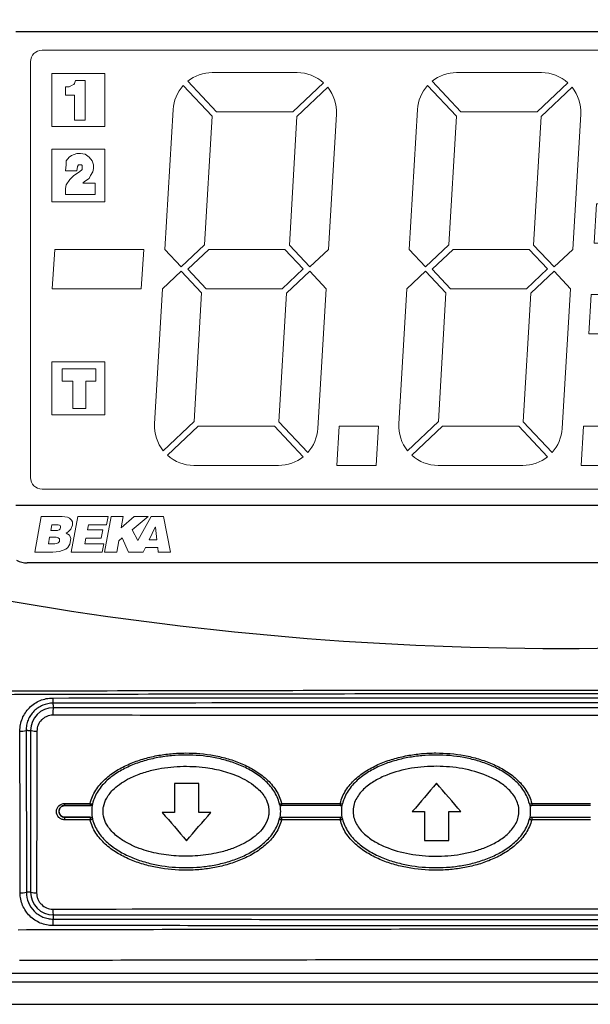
# Model space of a CAD drawing. Extents: x 0 to 391, y 0 to 275.
# Tile 6 of 13: x 58 to 83, y 177 to 220. Entities that reach past the tile are written whole.
import ezdxf

# ---------------------------------------------------------------- set-up
doc = ezdxf.new("R2010")
doc.units = 0
doc.header["$LTSCALE"] = 0.5
doc.header["$MEASUREMENT"] = 0
doc.layers.get('Defpoints').update_dxf_attribs({"color": 104, "lineweight": 0})
doc.layers.add('FINE', color=5, linetype='Continuous', lineweight=9)
doc.layers.add('TEXT', color=5, linetype='Continuous')
doc.styles.add('ROMANS', font='romans', dxfattribs={"height": 2.5})
doc.dimstyles.new('DIMS', dxfattribs={"dimtxt": 2.5, "dimasz": 2.5, "dimexe": 1.25, "dimexo": 2, "dimgap": 1.25, "dimtad": 1, "dimdec": 4, "dimzin": 0, "dimdsep": 46, "dimtxsty": 'ROMANS', "dimcen": 2.5, "dimadec": 0, "dimazin": 0, "dimtfac": 1, "dimtdec": 4, "dimtmove": 0, "dimatfit": 3, "dimfxl": 0, "dimtolj": 1, "dimtzin": 0, "dimarcsym": 0})

# ---------------------------------------------------------------- blocks, each defined once
blk = doc.blocks.new('*D62')
at = {"layer": 'Defpoints', "color": 0}
for p in [(61.948, 238.499), (30.548, 178.292), (54.29, 178.292)]:
    blk.add_point(p, dxfattribs=at)
at = {"layer": 'TEXT', "color": 0, "lineweight": -2}
for p, q in [((59.948, 238.499), (29.298, 238.499)), ((30.548, 235.999), (30.548, 180.792)), ((52.29, 178.292), (29.298, 178.292))]:
    blk.add_line(p, q, dxfattribs=at)
at = {"layer": 'TEXT', "color": 0}
for points in [[(30.964, 235.999), (30.131, 235.999), (30.548, 238.499)], [(30.131, 180.792), (30.964, 180.792), (30.548, 178.292)]]:
    blk.add_solid(points, dxfattribs=at)
at = {"layer": 'TEXT', "color": 0, "insert": (27.397, 208.396), "char_height": 2.5, "attachment_point": 5, "rotation": 90, "style": 'ROMANS'}
blk.add_mtext('\\A1;120 (OVER CERT. LABEL)', dxfattribs=at)
blk = doc.blocks.new('display4-0.25')
at = {"linetype": 'Continuous', "lineweight": 9}
for p, q in [((-7.557, 9.014), (-5.718, 9.014)), ((-5.042, 5.189), (-4.87, 8.114)), ((0.251, 5.189), (0.423, 8.114)), ((5.543, 5.189), (5.716, 8.114)), ((10.836, 5.189), (11.011, 8.116)), ((-7.727, 5.287), (-7.562, 8.073)), ((-2.434, 5.287), (-2.269, 8.073)), ((2.859, 5.287), (3.023, 8.073)), ((1.568, 5.326), (1.618, 6.176)), ((-9.099, 4.339), (-9.043, 5.189)), ((-5.271, 1.314), (-5.092, 4.339)), ((0.022, 1.314), (0.2, 4.339)), ((5.314, 1.314), (5.493, 4.339)), ((10.607, 1.314), (10.786, 4.339)), ((1.452, 3.363), (1.502, 4.213)), ((7.926, 1.462), (8.09, 4.248)), ((-4.008, 0.514), (-3.957, 1.364)), ((1.284, 0.514), (1.335, 1.364)), ((6.577, 0.514), (6.627, 1.364))]:
    blk.add_line(p, q, dxfattribs=at)
at = {"lineweight": 9}
for p, q in [((-0.425, 9.014), (-2.264, 9.014)), ((4.868, 9.014), (3.029, 9.014)), ((10.16, 9.014), (8.322, 9.014)), ((-7.562, 8.073), (-8.187, 8.735)), ((-7.562, 8.073), (-8.187, 8.735)), ((-8.089, 8.827), (-7.465, 8.164)), ((-8.089, 8.827), (-7.465, 8.164)), ((-5.816, 8.164), (-5.145, 8.796)), ((-5.816, 8.164), (-5.145, 8.796)), ((-2.269, 8.073), (-2.894, 8.735)), ((-2.269, 8.073), (-2.894, 8.735)), ((-2.797, 8.827), (-2.172, 8.164)), ((-2.797, 8.827), (-2.172, 8.164)), ((-0.523, 8.164), (0.147, 8.796)), ((-0.523, 8.164), (0.147, 8.796)), ((3.023, 8.073), (2.399, 8.735)), ((3.023, 8.073), (2.399, 8.735)), ((2.496, 8.827), (3.121, 8.164)), ((2.496, 8.827), (3.121, 8.164)), ((4.77, 8.164), (5.44, 8.796)), ((4.77, 8.164), (5.44, 8.796)), ((8.316, 8.073), (7.692, 8.735)), ((8.316, 8.073), (7.692, 8.735)), ((7.789, 8.827), (8.414, 8.164)), ((7.789, 8.827), (8.414, 8.164)), ((10.063, 8.164), (10.733, 8.796)), ((10.063, 8.164), (10.733, 8.796)), ((-5.054, 8.699), (-5.724, 8.067)), ((-5.054, 8.699), (-5.724, 8.067)), ((0.239, 8.699), (-0.431, 8.067)), ((0.239, 8.699), (-0.431, 8.067)), ((5.532, 8.699), (4.862, 8.067)), ((5.532, 8.699), (4.862, 8.067)), ((10.825, 8.699), (10.155, 8.067)), ((10.825, 8.699), (10.155, 8.067)), ((-8.405, 8.215), (-8.584, 5.189)), ((-8.405, 8.215), (-8.584, 5.189)), ((-7.465, 8.164), (-5.816, 8.164)), ((-3.113, 8.215), (-3.291, 5.189)), ((-3.113, 8.215), (-3.291, 5.189)), ((-2.172, 8.164), (-0.523, 8.164)), ((2.18, 8.215), (2.002, 5.189)), ((2.18, 8.215), (2.002, 5.189)), ((3.121, 8.164), (4.77, 8.164)), ((7.473, 8.215), (7.294, 5.189)), ((7.473, 8.215), (7.294, 5.189)), ((8.414, 8.164), (10.063, 8.164)), ((-5.724, 8.067), (-5.888, 5.281)), ((-5.724, 8.067), (-5.888, 5.281)), ((-0.431, 8.067), (-0.596, 5.281)), ((-0.431, 8.067), (-0.596, 5.281)), ((4.862, 8.067), (4.697, 5.281)), ((4.862, 8.067), (4.697, 5.281)), ((8.152, 5.287), (8.316, 8.073)), ((8.152, 5.287), (8.316, 8.073)), ((10.155, 8.067), (9.99, 5.281)), ((10.155, 8.067), (9.99, 5.281)), ((0.716, 5.326), (0.767, 6.176)), ((0.716, 5.326), (0.767, 6.176)), ((0.767, 6.176), (1.618, 6.176)), ((0.767, 6.176), (1.618, 6.176)), ((-11.028, 4.339), (-10.972, 5.189)), ((-11.028, 4.339), (-10.972, 5.189)), ((-9.043, 5.189), (-10.972, 5.189)), ((-10.185, 5.189), (-9.043, 5.189)), ((-8.584, 5.189), (-8.229, 4.813)), ((-8.584, 5.189), (-8.229, 4.813)), ((-8.229, 4.813), (-7.727, 5.287)), ((-8.229, 4.813), (-7.727, 5.287)), ((-8.089, 4.762), (-7.635, 5.189)), ((-8.089, 4.762), (-7.635, 5.189)), ((-7.635, 5.189), (-5.986, 5.189)), ((-5.986, 5.189), (-5.588, 4.767)), ((-5.986, 5.189), (-5.588, 4.767)), ((-5.888, 5.281), (-5.444, 4.81)), ((-5.888, 5.281), (-5.444, 4.81)), ((-5.444, 4.81), (-5.042, 5.189)), ((-5.444, 4.81), (-5.042, 5.189)), ((-3.291, 5.189), (-2.936, 4.813)), ((-3.291, 5.189), (-2.936, 4.813)), ((-2.936, 4.813), (-2.434, 5.287)), ((-2.936, 4.813), (-2.434, 5.287)), ((-2.796, 4.762), (-2.342, 5.189)), ((-2.796, 4.762), (-2.342, 5.189)), ((-2.342, 5.189), (-0.693, 5.189)), ((-0.693, 5.189), (-0.295, 4.767)), ((-0.693, 5.189), (-0.295, 4.767)), ((-0.596, 5.281), (-0.152, 4.81)), ((-0.596, 5.281), (-0.152, 4.81)), ((-0.152, 4.81), (0.251, 5.189)), ((-0.152, 4.81), (0.251, 5.189)), ((1.568, 5.326), (0.716, 5.326)), ((1.568, 5.326), (0.716, 5.326)), ((2.002, 5.189), (2.356, 4.813)), ((2.002, 5.189), (2.356, 4.813)), ((2.356, 4.813), (2.859, 5.287)), ((2.356, 4.813), (2.859, 5.287)), ((2.497, 4.762), (2.951, 5.189)), ((2.497, 4.762), (2.951, 5.189)), ((2.951, 5.189), (4.6, 5.189)), ((4.6, 5.189), (4.998, 4.767)), ((4.6, 5.189), (4.998, 4.767)), ((4.697, 5.281), (5.141, 4.81)), ((4.697, 5.281), (5.141, 4.81)), ((5.141, 4.81), (5.543, 5.189)), ((5.141, 4.81), (5.543, 5.189)), ((7.294, 5.189), (7.649, 4.813)), ((7.294, 5.189), (7.649, 4.813)), ((7.649, 4.813), (8.152, 5.287)), ((7.649, 4.813), (8.152, 5.287)), ((7.79, 4.762), (8.243, 5.189)), ((7.79, 4.762), (8.243, 5.189)), ((8.243, 5.189), (9.893, 5.189)), ((9.893, 5.189), (10.291, 4.767)), ((9.893, 5.189), (10.291, 4.767)), ((9.99, 5.281), (10.434, 4.81)), ((9.99, 5.281), (10.434, 4.81)), ((10.434, 4.81), (10.838, 5.191)), ((10.434, 4.81), (10.836, 5.189)), ((-8.232, 4.719), (-8.634, 4.339)), ((-8.232, 4.719), (-8.634, 4.339)), ((-7.788, 4.248), (-8.232, 4.719)), ((-7.788, 4.248), (-8.232, 4.719)), ((-7.691, 4.339), (-8.089, 4.762)), ((-7.691, 4.339), (-8.089, 4.762)), ((-5.588, 4.767), (-6.042, 4.339)), ((-5.588, 4.767), (-6.042, 4.339)), ((-5.95, 4.242), (-5.447, 4.716)), ((-5.95, 4.242), (-5.447, 4.716)), ((-5.447, 4.716), (-5.092, 4.339)), ((-5.447, 4.716), (-5.092, 4.339)), ((-2.939, 4.719), (-3.341, 4.339)), ((-2.939, 4.719), (-3.341, 4.339)), ((-2.495, 4.248), (-2.939, 4.719)), ((-2.495, 4.248), (-2.939, 4.719)), ((-2.398, 4.339), (-2.796, 4.762)), ((-2.398, 4.339), (-2.796, 4.762)), ((-0.295, 4.767), (-0.749, 4.339)), ((-0.295, 4.767), (-0.749, 4.339)), ((-0.657, 4.242), (-0.154, 4.716)), ((-0.657, 4.242), (-0.154, 4.716)), ((-0.154, 4.716), (0.2, 4.339)), ((-0.154, 4.716), (0.2, 4.339)), ((2.354, 4.719), (1.951, 4.339)), ((2.354, 4.719), (1.951, 4.339)), ((2.797, 4.248), (2.354, 4.719)), ((2.797, 4.248), (2.354, 4.719)), ((2.895, 4.339), (2.497, 4.762)), ((2.895, 4.339), (2.497, 4.762)), ((4.998, 4.767), (4.544, 4.339)), ((4.998, 4.767), (4.544, 4.339)), ((4.636, 4.242), (5.138, 4.716)), ((4.636, 4.242), (5.138, 4.716)), ((5.138, 4.716), (5.493, 4.339)), ((5.138, 4.716), (5.493, 4.339)), ((7.646, 4.719), (7.244, 4.339)), ((7.646, 4.719), (7.244, 4.339)), ((8.09, 4.248), (7.646, 4.719)), ((8.09, 4.248), (7.646, 4.719)), ((8.188, 4.339), (7.79, 4.762)), ((8.188, 4.339), (7.79, 4.762)), ((10.291, 4.767), (9.837, 4.339)), ((10.291, 4.767), (9.837, 4.339)), ((9.929, 4.242), (10.431, 4.716)), ((9.929, 4.242), (10.431, 4.716)), ((10.431, 4.716), (10.786, 4.339)), ((10.431, 4.716), (10.786, 4.339)), ((-9.099, 4.339), (-11.028, 4.339)), ((-8.634, 4.339), (-8.807, 1.415)), ((-8.634, 4.339), (-8.807, 1.415)), ((-6.042, 4.339), (-7.691, 4.339)), ((-3.341, 4.339), (-3.514, 1.415)), ((-3.341, 4.339), (-3.514, 1.415)), ((-0.749, 4.339), (-2.398, 4.339)), ((1.951, 4.339), (1.779, 1.415)), ((1.951, 4.339), (1.779, 1.415)), ((4.544, 4.339), (2.895, 4.339)), ((7.244, 4.339), (7.071, 1.415)), ((7.244, 4.339), (7.071, 1.415)), ((9.837, 4.339), (8.188, 4.339)), ((-7.953, 1.462), (-7.788, 4.248)), ((-7.953, 1.462), (-7.788, 4.248)), ((-6.114, 1.456), (-5.95, 4.242)), ((-6.114, 1.456), (-5.95, 4.242)), ((-2.66, 1.462), (-2.495, 4.248)), ((-0.821, 1.456), (-0.657, 4.242)), ((-0.821, 1.456), (-0.657, 4.242)), ((0.6, 3.363), (0.651, 4.213)), ((0.6, 3.363), (0.651, 4.213)), ((0.651, 4.213), (1.502, 4.213)), ((0.651, 4.213), (1.502, 4.213)), ((2.633, 1.462), (2.797, 4.248)), ((2.633, 1.462), (2.797, 4.248)), ((4.471, 1.456), (4.636, 4.242)), ((4.471, 1.456), (4.636, 4.242)), ((9.764, 1.456), (9.929, 4.242)), ((9.764, 1.456), (9.929, 4.242)), ((1.452, 3.363), (0.6, 3.363)), ((1.452, 3.363), (0.6, 3.363)), ((-8.623, 0.83), (-7.953, 1.462)), ((-8.623, 0.83), (-7.953, 1.462)), ((-8.529, 0.734), (-7.861, 1.364)), ((-8.529, 0.734), (-7.861, 1.364)), ((-7.861, 1.364), (-6.212, 1.364)), ((-6.212, 1.364), (-5.587, 0.702)), ((-6.212, 1.364), (-5.587, 0.702)), ((-5.488, 0.792), (-6.114, 1.456)), ((-5.488, 0.792), (-6.114, 1.456)), ((-4.861, 0.514), (-4.81, 1.364)), ((-4.861, 0.514), (-4.81, 1.364)), ((-4.81, 1.364), (-3.959, 1.364)), ((-4.81, 1.364), (-3.959, 1.364)), ((-4.809, 1.364), (-3.957, 1.364)), ((-4.809, 1.364), (-3.957, 1.364)), ((-3.33, 0.83), (-2.66, 1.462)), ((-3.33, 0.83), (-2.66, 1.462)), ((-3.236, 0.734), (-2.568, 1.364)), ((-3.236, 0.734), (-2.568, 1.364)), ((-2.568, 1.364), (-0.919, 1.364)), ((-0.919, 1.364), (-0.294, 0.702)), ((-0.919, 1.364), (-0.294, 0.702)), ((-0.195, 0.792), (-0.821, 1.456)), ((-0.195, 0.792), (-0.821, 1.456)), ((0.432, 0.514), (0.482, 1.364)), ((0.432, 0.514), (0.482, 1.364)), ((0.482, 1.364), (1.334, 1.364)), ((0.482, 1.364), (1.334, 1.364)), ((0.484, 1.364), (1.335, 1.364)), ((0.484, 1.364), (1.335, 1.364)), ((1.963, 0.83), (2.633, 1.462)), ((1.963, 0.83), (2.633, 1.462)), ((2.057, 0.734), (2.725, 1.364)), ((2.057, 0.734), (2.725, 1.364)), ((2.725, 1.364), (4.374, 1.364)), ((4.374, 1.364), (4.998, 0.702)), ((4.374, 1.364), (4.998, 0.702)), ((5.098, 0.792), (4.471, 1.456)), ((5.098, 0.792), (4.471, 1.456)), ((5.725, 0.514), (5.775, 1.364)), ((5.725, 0.514), (5.775, 1.364)), ((5.775, 1.364), (6.627, 1.364)), ((5.775, 1.364), (6.627, 1.364)), ((5.777, 1.364), (6.628, 1.364)), ((5.777, 1.364), (6.628, 1.364)), ((7.256, 0.83), (7.926, 1.462)), ((7.256, 0.83), (7.926, 1.462)), ((7.349, 0.734), (8.018, 1.364)), ((7.349, 0.734), (8.018, 1.364)), ((8.018, 1.364), (9.667, 1.364)), ((9.667, 1.364), (10.291, 0.702)), ((9.667, 1.364), (10.291, 0.702)), ((10.39, 0.792), (9.764, 1.456)), ((10.39, 0.792), (9.764, 1.456)), ((-6.12, 0.514), (-7.958, 0.514)), ((-4.861, 0.514), (-4.009, 0.514)), ((-4.861, 0.514), (-4.009, 0.514)), ((-4.008, 0.514), (-4.859, 0.514)), ((-4.008, 0.514), (-4.859, 0.514)), ((-0.827, 0.514), (-2.666, 0.514)), ((0.432, 0.514), (1.284, 0.514)), ((0.432, 0.514), (1.284, 0.514)), ((1.285, 0.514), (0.434, 0.514)), ((1.285, 0.514), (0.434, 0.514)), ((4.466, 0.514), (2.627, 0.514)), ((5.725, 0.514), (6.577, 0.514)), ((5.725, 0.514), (6.577, 0.514)), ((6.578, 0.514), (5.727, 0.514)), ((6.578, 0.514), (5.727, 0.514)), ((9.759, 0.514), (7.92, 0.514))]:
    blk.add_line(p, q, dxfattribs=at)
for points in [[(-11.031, 7.85), (-9.886, 7.85), (-9.886, 8.994), (-11.031, 8.994)], [(-11.031, 7.85), (-9.886, 7.85), (-9.886, 8.994), (-11.031, 8.994)], [(-11.031, 6.216), (-9.886, 6.216), (-9.886, 7.361), (-11.031, 7.361)], [(-11.031, 6.216), (-9.886, 6.216), (-9.886, 7.361), (-11.031, 7.361)], [(-11.031, 1.61), (-9.886, 1.61), (-9.886, 2.755), (-11.031, 2.755)], [(-11.031, 1.61), (-9.886, 1.61), (-9.886, 2.755), (-11.031, 2.755)]]:
    blk.add_lwpolyline(points, close=True, dxfattribs=at)
for centre, start, end in [((-7.557, 8.164), 90, 128.794), ((-7.557, 8.164), 90, 128.794), ((-5.718, 8.164), 47.8263, 90), ((-5.718, 8.164), 47.8263, 90), ((-2.264, 8.164), 90, 128.794), ((-2.264, 8.164), 90, 128.794), ((-0.425, 8.164), 47.8263, 90), ((-0.425, 8.164), 47.8263, 90), ((3.029, 8.164), 90, 128.794), ((3.029, 8.164), 90, 128.794), ((4.868, 8.164), 47.8263, 90), ((4.868, 8.164), 47.8263, 90), ((8.322, 8.164), 90, 128.794), ((8.322, 8.164), 90, 128.794), ((10.16, 8.164), 47.8263, 90), ((10.16, 8.164), 47.8263, 90), ((-7.557, 8.164), 137.8263, 176.6203), ((-7.557, 8.164), 137.8263, 176.6203), ((-2.264, 8.164), 137.8263, 176.6203), ((-2.264, 8.164), 137.8263, 176.6203), ((3.029, 8.164), 137.8263, 176.6203), ((3.029, 8.164), 137.8263, 176.6203), ((8.322, 8.164), 137.8263, 176.6203), ((8.322, 8.164), 137.8263, 176.6203), ((-5.718, 8.164), 356.6203, 38.794), ((-5.718, 8.164), 356.6203, 38.794), ((-0.425, 8.164), 356.6203, 38.794), ((-0.425, 8.164), 356.6203, 38.794), ((4.868, 8.164), 356.6203, 38.794), ((4.868, 8.164), 356.6203, 38.794), ((10.162, 8.166), 356.6203, 38.794), ((10.162, 8.166), 356.6203, 38.794), ((-7.958, 1.364), 176.6203, 218.794), ((-7.958, 1.364), 176.6203, 218.794), ((-6.12, 1.364), 317.8263, 356.6203), ((-6.12, 1.364), 317.8263, 356.6203), ((-2.666, 1.364), 176.6203, 218.794), ((-2.666, 1.364), 176.6203, 218.794), ((-0.827, 1.364), 317.8263, 356.6203), ((-0.827, 1.364), 317.8263, 356.6203), ((2.627, 1.364), 176.6203, 218.794), ((2.627, 1.364), 176.6203, 218.794), ((4.466, 1.364), 317.8263, 356.6203), ((4.466, 1.364), 317.8263, 356.6203), ((7.92, 1.364), 176.6203, 218.794), ((7.92, 1.364), 176.6203, 218.794), ((9.759, 1.364), 317.8263, 356.6203), ((9.759, 1.364), 317.8263, 356.6203), ((-7.958, 1.364), 227.8263, 270), ((-7.958, 1.364), 227.8263, 270), ((-6.12, 1.364), 270, 308.794), ((-6.12, 1.364), 270, 308.794), ((-2.666, 1.364), 227.8263, 270), ((-2.666, 1.364), 227.8263, 270), ((-0.827, 1.364), 270, 308.794), ((-0.827, 1.364), 270, 308.794), ((2.627, 1.364), 227.8263, 270), ((2.627, 1.364), 227.8263, 270), ((4.466, 1.364), 270, 308.794), ((4.466, 1.364), 270, 308.794), ((7.92, 1.364), 227.8263, 270), ((7.92, 1.364), 227.8263, 270), ((9.759, 1.364), 270, 308.794), ((9.759, 1.364), 270, 308.794)]:
    blk.add_arc(centre, 0.85, start, end, dxfattribs=at)
at = {"layer": 'Defpoints'}
blk.add_lwpolyline([(-11.245, 0), (11.245, 0, 0.414214), (11.495, 0.25), (11.495, 9.25, 0.414214), (11.245, 9.5), (-11.245, 9.5, 0.414214), (-11.495, 9.25), (-11.495, 0.25, 0.414214)], format="xyb", close=True, dxfattribs=at)
at = {"layer": 'FINE', "color": 7}
for points in [[(-10.656, 8.71), (-10.59, 8.743), (-10.557, 8.76), (-10.54, 8.776), (-10.524, 8.842), (-10.309, 8.842), (-10.309, 7.982), (-10.54, 7.982), (-10.54, 8.528), (-10.739, 8.528), (-10.739, 8.71), (-10.656, 8.71)], [(-10.723, 7.019), (-10.723, 7.102), (-10.657, 7.185), (-10.607, 7.218), (-10.492, 7.267), (-10.409, 7.267), (-10.31, 7.251), (-10.227, 7.185), (-10.161, 7.102), (-10.128, 7.019), (-10.128, 6.936), (-10.144, 6.87), (-10.194, 6.788), (-10.227, 6.721), (-10.326, 6.655), (-10.359, 6.622), (-10.095, 6.622), (-10.095, 6.374), (-10.74, 6.374), (-10.74, 6.507), (-10.723, 6.589), (-10.641, 6.705), (-10.558, 6.788), (-10.459, 6.854), (-10.392, 6.903), (-10.376, 6.92), (-10.376, 6.953), (-10.376, 7.003), (-10.392, 7.019), (-10.426, 7.019), (-10.459, 7.019), (-10.475, 6.986), (-10.492, 6.887), (-10.74, 6.887), (-10.723, 7.019)], [(-10.295, 2.341), (-10.295, 1.745), (-10.576, 1.745), (-10.576, 2.341), (-10.808, 2.341), (-10.808, 2.605), (-10.08, 2.605), (-10.08, 2.341), (-10.295, 2.341)]]:
    blk.add_lwpolyline(points, close=True, dxfattribs=at)

msp = doc.modelspace()

# ---------------------------------------------------------------- linework, layer by layer
at = {"color": 7, "linetype": 'Continuous'}
for p, q in [((104.91, 219.026), (57.66, 219.026)), ((104.91, 198.526), (57.66, 198.526))]:
    msp.add_line(p, q, dxfattribs=at)
at = {"color": 7, "linetype": 'Continuous', "lineweight": 25}
for p, q in [((104.41, 196.042), (58.16, 196.042)), ((59.285, 189.901), (59.285, 189.974)), ((103.285, 189.774), (59.285, 189.774)), ((59.285, 189.774), (59.285, 189.728)), ((58.177, 188.792), (58.107, 188.792)), ((58.107, 188.792), (58.121, 181.792)), ((58.303, 188.792), (58.346, 188.792)), ((58.303, 188.792), (58.303, 181.792)), ((59.785, 185.542), (59.785, 185.545)), ((59.785, 185.042), (59.785, 185.039)), ((58.177, 181.792), (58.121, 181.792)), ((58.303, 181.792), (58.333, 181.792)), ((59.285, 180.809), (59.285, 180.84)), ((59.285, 180.809), (103.285, 180.809)), ((59.285, 180.683), (59.285, 180.628)), ((54.283, 178.292), (108.287, 178.292)), ((54.29, 178.292), (108.28, 178.292)), ((108.285, 177.897), (54.285, 177.897)), ((54.285, 176.942), (108.285, 176.942))]:
    msp.add_line(p, q, dxfattribs=at)
at = {"color": 8, "linetype": 'Continuous', "lineweight": 25}
for p, q in [((59.285, 189.901), (59.285, 189.774)), ((58.177, 188.792), (58.303, 188.792)), ((68.631, 185.251), (68.622, 185.168)), ((58.303, 181.792), (58.177, 181.792)), ((59.285, 180.809), (59.285, 180.683))]:
    msp.add_line(p, q, dxfattribs=at)
at = {"color": 7, "linetype": 'Continuous', "lineweight": 25, "flags": 128}
for points in [[(57.851, 181.765), (57.85, 182.262), (57.846, 184.25), (57.838, 188.765)], [(58.578, 188.765), (58.577, 188.268), (58.573, 186.28), (58.564, 181.765)], [(60.891, 185.542), (60.889, 185.544), (60.889, 185.545)], [(60.986, 185.622), (60.987, 185.622), (60.988, 185.62)], [(69.082, 185.62), (69.083, 185.622), (69.084, 185.622)], [(69.181, 185.545), (69.181, 185.544), (69.179, 185.542)], [(60.889, 185.039), (60.889, 185.04), (60.891, 185.042)], [(60.989, 184.964), (60.987, 184.962), (60.986, 184.962)], [(69.084, 184.962), (69.084, 184.962), (69.082, 184.964)], [(69.179, 185.042), (69.181, 185.04), (69.181, 185.039)]]:
    msp.add_lwpolyline(points, dxfattribs=at)
at = {"color": 7, "linetype": 'Continuous', "lineweight": 25}
for centre, radius, start, end in [((58.16, 197.042), 1, 242.3877, 270), ((60.041, 190.148), 0.776, 176.389, 192.9731), ((59.285, 188.792), 0.983, 90, 180), ((60.292, 189.523), 1.027, 168.4611, 183.9836), ((57.906, 189.449), 0.688, 264.355, 287.0586), ((58.526, 189.328), 0.566, 251.4891, 275.2213), ((60.095, 185.614), 0.317, 176.394, 192.6164), ((60.96, 185.859), 0.239, 250.8602, 276.2443), ((61.215, 185.614), 0.333, 176.5657, 191.983), ((60.889, 185.645), 0.1, 269.9474, 346.9549), ((69.099, 185.879), 0.257, 266.5997, 287.7283), ((69.181, 185.645), 0.1, 193.0222, 269.9425), ((69.733, 185.614), 0.556, 177.9313, 187.1489), ((71.797, 185.865), 0.244, 251.3528, 275.3047), ((72.42, 185.614), 0.701, 178.3582, 185.6567), ((71.722, 185.645), 0.1, 269.982, 346.9638), ((79.936, 185.872), 0.25, 265.6412, 288.1771), ((80.015, 185.645), 0.1, 193.0278, 269.981), ((85.271, 185.614), 5.256, 179.7807, 180.7533), ((60.196, 184.958), 0.419, 168.7496, 183.9849), ((61.322, 184.958), 0.441, 169.3228, 183.7822), ((60.836, 185.256), 0.331, 278.0137, 297.0577), ((60.889, 184.939), 0.1, 12.8349, 90.0538), ((69.181, 184.939), 0.1, 90.0553, 167.1839), ((69.206, 185.161), 0.234, 238.3555, 262.8452), ((69.913, 184.958), 0.736, 173.6365, 182.2678), ((72.649, 184.958), 0.93, 174.9682, 181.7957), ((71.68, 185.219), 0.293, 277.7095, 298.5153), ((71.722, 184.939), 0.1, 12.8281, 90.0158), ((80.015, 184.939), 0.1, 90.019, 167.176), ((80.048, 185.188), 0.261, 239.9567, 262.5707), ((86.991, 184.958), 6.977, 179.3301, 180.2396), ((57.919, 182.45), 0.688, 264.3552, 287.0562), ((59.285, 181.792), 0.983, 180, 270), ((58.513, 182.328), 0.566, 251.4872, 275.2189), ((60.037, 181.014), 0.772, 176.3707, 193.0381), ((60.288, 180.423), 1.024, 168.4195, 183.9977)]:
    msp.add_arc(centre, radius, start, end, dxfattribs=at)
msp.add_ellipse((81.285, 832.546), major_axis=(0, 640.204), ratio=0.466308, start_param=3.057316, end_param=3.225869, dxfattribs=at)
for points, knots in [([(52.706, 190.489), (57.457, 190.505), (62.219, 190.517), (71.748, 190.533), (76.517, 190.536), (86.063, 190.536), (90.831, 190.533), (100.356, 190.517), (105.113, 190.505), (109.864, 190.489)], [0, 0, 0, 0, 0.25, 0.25, 0.5, 0.5, 0.75, 0.75, 1, 1, 1, 1]), ([(109.863, 190.327), (105.112, 190.343), (100.355, 190.356), (90.831, 190.372), (86.063, 190.375), (76.517, 190.375), (71.748, 190.372), (62.22, 190.356), (57.458, 190.343), (52.707, 190.327)], [0, 0, 0, 0, 0.25, 0.25, 0.5, 0.5, 0.75, 0.75, 1, 1, 1, 1]), ([(57.838, 188.765), (57.838, 188.86), (57.847, 188.953), (57.883, 189.135), (57.91, 189.226), (57.982, 189.399), (58.025, 189.481), (58.129, 189.636), (58.189, 189.71), (58.32, 189.842), (58.392, 189.901), (58.548, 190.006), (58.631, 190.051), (58.889, 190.159), (59.077, 190.197), (59.267, 190.197)], [0, 0, 0, 0, 0.125, 0.125, 0.25, 0.25, 0.375, 0.375, 0.5, 0.5, 0.625, 0.625, 0.75, 0.75, 1, 1, 1, 1]), ([(59.267, 190.197), (66.595, 190.207), (73.933, 190.212), (84.954, 190.212), (88.628, 190.21), (95.971, 190.206), (99.639, 190.202), (103.303, 190.197)], [0, 0, 0, 0, 0.5, 0.5, 0.75, 0.75, 1, 1, 1, 1]), ([(59.285, 189.974), (59.128, 189.974), (58.973, 189.942), (58.76, 189.853), (58.692, 189.816), (58.563, 189.729), (58.504, 189.68), (58.396, 189.571), (58.346, 189.511), (58.261, 189.383), (58.225, 189.315), (58.167, 189.172), (58.144, 189.097), (58.115, 188.947), (58.107, 188.87), (58.107, 188.792)], [0, 0, 0, 0, 0.25, 0.25, 0.375, 0.375, 0.5, 0.5, 0.625, 0.625, 0.75, 0.75, 0.875, 0.875, 1, 1, 1, 1]), ([(103.285, 189.974), (99.623, 189.979), (95.959, 189.983), (88.625, 189.987), (84.955, 189.988), (73.941, 189.988), (66.609, 189.984), (59.285, 189.974)], [0, 0, 0, 0, 0.25, 0.25, 0.5, 0.5, 1, 1, 1, 1]), ([(59.267, 189.452), (59.176, 189.452), (59.086, 189.434), (58.961, 189.382), (58.922, 189.361), (58.847, 189.311), (58.812, 189.282), (58.716, 189.188), (58.665, 189.111), (58.596, 188.946), (58.578, 188.856), (58.578, 188.765)], [0, 0, 0, 0, 0.25, 0.25, 0.375, 0.375, 0.5, 0.5, 0.75, 0.75, 1, 1, 1, 1]), ([(103.303, 189.452), (95.975, 189.442), (88.637, 189.437), (77.617, 189.437), (73.942, 189.439), (66.599, 189.443), (62.931, 189.447), (59.267, 189.452)], [0, 0, 0, 0, 0.5, 0.5, 0.75, 0.75, 1, 1, 1, 1]), ([(60.882, 185.634), (60.929, 185.84), (61.014, 186.029), (61.184, 186.294), (61.247, 186.378), (61.383, 186.536), (61.455, 186.61), (61.685, 186.821), (61.855, 186.947), (62.208, 187.166), (62.393, 187.26), (62.774, 187.426), (62.973, 187.497), (63.372, 187.616), (63.573, 187.664), (63.98, 187.741), (64.186, 187.769), (64.599, 187.808), (64.809, 187.817), (65.437, 187.819), (65.851, 187.782), (66.463, 187.669), (66.666, 187.621), (67.069, 187.503), (67.267, 187.433), (67.651, 187.268), (67.838, 187.173), (68.196, 186.953), (68.366, 186.828), (68.598, 186.617), (68.671, 186.542), (68.809, 186.383), (68.873, 186.298), (68.986, 186.122), (69.036, 186.031), (69.12, 185.838), (69.154, 185.737), (69.177, 185.634)], [0, 0, 0, 0, 0.0625, 0.0625, 0.09375, 0.09375, 0.125, 0.125, 0.1875, 0.1875, 0.25, 0.25, 0.3125, 0.3125, 0.375, 0.375, 0.4375, 0.4375, 0.5, 0.5, 0.625, 0.625, 0.6875, 0.6875, 0.75, 0.75, 0.8125, 0.8125, 0.875, 0.875, 0.90625, 0.90625, 0.9375, 0.9375, 0.96875, 0.96875, 1, 1, 1, 1]), ([(69.084, 185.622), (69.061, 185.723), (69.028, 185.82), (68.945, 186.008), (68.896, 186.096), (68.784, 186.267), (68.721, 186.348), (68.586, 186.502), (68.514, 186.574), (68.287, 186.777), (68.12, 186.898), (67.77, 187.109), (67.588, 187.2), (67.213, 187.359), (67.019, 187.426), (66.627, 187.54), (66.43, 187.586), (65.833, 187.695), (65.431, 187.729), (64.82, 187.728), (64.616, 187.719), (64.213, 187.682), (64.013, 187.654), (63.617, 187.581), (63.421, 187.534), (63.032, 187.42), (62.839, 187.352), (62.467, 187.192), (62.287, 187.102), (61.942, 186.891), (61.775, 186.771), (61.475, 186.499), (61.339, 186.348), (61.116, 186.006), (61.032, 185.823), (60.986, 185.622)], [0, 0, 0, 0, 0.03125, 0.03125, 0.0625, 0.0625, 0.09375, 0.09375, 0.125, 0.125, 0.1875, 0.1875, 0.25, 0.25, 0.3125, 0.3125, 0.375, 0.375, 0.5, 0.5, 0.5625, 0.5625, 0.625, 0.625, 0.6875, 0.6875, 0.75, 0.75, 0.8125, 0.8125, 0.875, 0.875, 0.9375, 0.9375, 1, 1, 1, 1]), ([(71.719, 185.634), (71.766, 185.84), (71.851, 186.029), (72.021, 186.295), (72.085, 186.379), (72.22, 186.537), (72.293, 186.611), (72.523, 186.823), (72.694, 186.948), (73.048, 187.167), (73.233, 187.262), (73.615, 187.427), (73.814, 187.498), (74.214, 187.617), (74.416, 187.665), (74.823, 187.742), (75.029, 187.77), (75.443, 187.808), (75.653, 187.818), (76.281, 187.818), (76.694, 187.781), (77.307, 187.668), (77.509, 187.62), (77.912, 187.501), (78.11, 187.43), (78.493, 187.265), (78.679, 187.171), (79.037, 186.95), (79.206, 186.826), (79.437, 186.615), (79.51, 186.54), (79.647, 186.381), (79.711, 186.297), (79.823, 186.121), (79.873, 186.03), (79.957, 185.837), (79.991, 185.737), (80.014, 185.634)], [0, 0, 0, 0, 0.0625, 0.0625, 0.09375, 0.09375, 0.125, 0.125, 0.1875, 0.1875, 0.25, 0.25, 0.3125, 0.3125, 0.375, 0.375, 0.4375, 0.4375, 0.5, 0.5, 0.625, 0.625, 0.6875, 0.6875, 0.75, 0.75, 0.8125, 0.8125, 0.875, 0.875, 0.90625, 0.90625, 0.9375, 0.9375, 0.96875, 0.96875, 1, 1, 1, 1]), ([(79.917, 185.622), (79.894, 185.722), (79.861, 185.82), (79.779, 186.007), (79.73, 186.095), (79.618, 186.265), (79.556, 186.347), (79.421, 186.5), (79.349, 186.572), (79.123, 186.775), (78.957, 186.895), (78.607, 187.107), (78.426, 187.198), (78.052, 187.356), (77.859, 187.424), (77.467, 187.538), (77.27, 187.584), (76.674, 187.694), (76.271, 187.729), (75.66, 187.728), (75.456, 187.719), (75.053, 187.683), (74.853, 187.655), (74.456, 187.582), (74.26, 187.536), (73.87, 187.422), (73.677, 187.353), (73.303, 187.194), (73.123, 187.103), (72.777, 186.893), (72.61, 186.772), (72.309, 186.5), (72.173, 186.349), (71.949, 186.006), (71.866, 185.823), (71.82, 185.622)], [0, 0, 0, 0, 0.03125, 0.03125, 0.0625, 0.0625, 0.09375, 0.09375, 0.125, 0.125, 0.1875, 0.1875, 0.25, 0.25, 0.3125, 0.3125, 0.375, 0.375, 0.5, 0.5, 0.5625, 0.5625, 0.625, 0.625, 0.6875, 0.6875, 0.75, 0.75, 0.8125, 0.8125, 0.875, 0.875, 0.9375, 0.9375, 1, 1, 1, 1]), ([(68.622, 185.168), (68.621, 185.154), (68.605, 184.987), (68.478, 184.689), (68.2, 184.35), (67.87, 184.085), (67.472, 183.852), (67.002, 183.654), (66.347, 183.467), (65.547, 183.347), (64.633, 183.343), (63.745, 183.457), (63.022, 183.665), (62.454, 183.927), (62.009, 184.22), (61.663, 184.577), (61.469, 184.981), (61.432, 185.277), (61.468, 185.577), (61.597, 185.912), (61.884, 186.254), (62.236, 186.528), (62.644, 186.761), (63.136, 186.961), (63.866, 187.156), (64.787, 187.268), (65.78, 187.222), (66.654, 187.055), (67.291, 186.83), (67.784, 186.565), (68.17, 186.277), (68.466, 185.927), (68.62, 185.555), (68.628, 185.342), (68.631, 185.251)], [0, 0, 0, 0, 0.002389, 0.028568, 0.053359, 0.076734, 0.100159, 0.131587, 0.163048, 0.215561, 0.268104, 0.317381, 0.366573, 0.394707, 0.422777, 0.456352, 0.477264, 0.497747, 0.506117, 0.528845, 0.557932, 0.58125, 0.604612, 0.637845, 0.671116, 0.732689, 0.794288, 0.838585, 0.882796, 0.907928, 0.933004, 0.963863, 0.984503, 1, 1, 1, 1]), ([(79.463, 185.251), (79.459, 185.158), (79.442, 185.065), (79.388, 184.889), (79.351, 184.805), (79.26, 184.645), (79.206, 184.568), (79.088, 184.426), (79.023, 184.359), (78.816, 184.172), (78.664, 184.065), (78.344, 183.879), (78.175, 183.799), (77.831, 183.662), (77.656, 183.604), (77.299, 183.508), (77.117, 183.469), (76.567, 183.377), (76.2, 183.349), (75.461, 183.353), (75.088, 183.386), (74.362, 183.518), (74.007, 183.615), (73.491, 183.832), (73.324, 183.915), (73.088, 184.061), (73.012, 184.113), (72.864, 184.225), (72.792, 184.287), (72.659, 184.416), (72.597, 184.485), (72.486, 184.634), (72.435, 184.713), (72.354, 184.881), (72.322, 184.968), (72.281, 185.151), (72.272, 185.243), (72.279, 185.43), (72.295, 185.522), (72.349, 185.7), (72.386, 185.784), (72.477, 185.946), (72.531, 186.023), (72.649, 186.165), (72.713, 186.231), (72.92, 186.419), (73.073, 186.526), (73.392, 186.712), (73.562, 186.793), (74.078, 186.999), (74.438, 187.093), (75.172, 187.216), (75.54, 187.243), (76.092, 187.24), (76.276, 187.231), (76.644, 187.198), (76.828, 187.174), (77.378, 187.074), (77.735, 186.976), (78.248, 186.76), (78.416, 186.676), (78.732, 186.481), (78.88, 186.37), (79.149, 186.107), (79.263, 185.96), (79.386, 185.708), (79.417, 185.621), (79.458, 185.439), (79.467, 185.344), (79.463, 185.251)], [0, 0, 0, 0, 0.015625, 0.015625, 0.03125, 0.03125, 0.046875, 0.046875, 0.0625, 0.0625, 0.09375, 0.09375, 0.125, 0.125, 0.15625, 0.15625, 0.1875, 0.1875, 0.25, 0.25, 0.3125, 0.3125, 0.375, 0.375, 0.40625, 0.40625, 0.421875, 0.421875, 0.4375, 0.4375, 0.453125, 0.453125, 0.46875, 0.46875, 0.484375, 0.484375, 0.5, 0.5, 0.515625, 0.515625, 0.53125, 0.53125, 0.546875, 0.546875, 0.5625, 0.5625, 0.59375, 0.59375, 0.625, 0.625, 0.6875, 0.6875, 0.75, 0.75, 0.78125, 0.78125, 0.8125, 0.8125, 0.875, 0.875, 0.90625, 0.90625, 0.9375, 0.9375, 0.96875, 0.96875, 0.984375, 0.984375, 1, 1, 1, 1]), ([(59.778, 184.929), (59.731, 184.929), (59.685, 184.938), (59.6, 184.974), (59.56, 185), (59.463, 185.098), (59.425, 185.191), (59.425, 185.329), (59.435, 185.374), (59.47, 185.46), (59.496, 185.498), (59.594, 185.596), (59.685, 185.634), (59.778, 185.634)], [0, 0, 0, 0, 0.125, 0.125, 0.25, 0.25, 0.5, 0.5, 0.625, 0.625, 0.75, 0.75, 1, 1, 1, 1]), ([(59.785, 185.545), (59.718, 185.545), (59.654, 185.518), (59.56, 185.424), (59.533, 185.36), (59.532, 185.228), (59.559, 185.162), (59.652, 185.067), (59.718, 185.039), (59.785, 185.039)], [0, 0, 0, 0, 0.25, 0.25, 0.5, 0.5, 0.75, 0.75, 1, 1, 1, 1]), ([(59.785, 185.042), (59.719, 185.042), (59.654, 185.069), (59.562, 185.162), (59.535, 185.228), (59.535, 185.358), (59.562, 185.422), (59.655, 185.515), (59.719, 185.542), (59.785, 185.542)], [0, 0, 0, 0, 0.25, 0.25, 0.5, 0.5, 0.75, 0.75, 1, 1, 1, 1]), ([(59.778, 185.634), (59.962, 185.634), (60.146, 185.634), (60.33, 185.634), (60.514, 185.634), (60.698, 185.634), (60.882, 185.634)], [0, 0, 0, 0, 0.001106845, 0.001106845, 0.001106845, 0.002213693, 0.002213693, 0.002213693, 0.002213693]), ([(60.889, 185.545), (60.705, 185.545), (60.521, 185.545), (60.337, 185.545), (60.153, 185.545), (59.969, 185.545), (59.785, 185.545)], [0, 0, 0, 0, 0.001106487, 0.001106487, 0.001106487, 0.00221297, 0.00221297, 0.00221297, 0.00221297]), ([(60.988, 185.62), (60.983, 185.598), (60.971, 185.578), (60.936, 185.55), (60.914, 185.542), (60.891, 185.542)], [0, 0, 0, 0, 0.5, 0.5, 1, 1, 1, 1]), ([(69.179, 185.542), (69.156, 185.542), (69.134, 185.55), (69.099, 185.578), (69.087, 185.598), (69.082, 185.62)], [0, 0, 0, 0, 0.5, 0.5, 1, 1, 1, 1]), ([(69.177, 185.634), (69.537, 185.634), (69.897, 185.634), (70.256, 185.634), (70.5, 185.634), (70.744, 185.634), (70.988, 185.634), (71.231, 185.634), (71.475, 185.634), (71.719, 185.634)], [0, 0, 0, 0, 0.002159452, 0.002159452, 0.002159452, 0.0036231, 0.0036231, 0.0036231, 0.005086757, 0.005086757, 0.005086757, 0.005086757]), ([(71.722, 185.545), (71.478, 185.545), (71.235, 185.545), (70.991, 185.545), (70.747, 185.545), (70.504, 185.545), (70.26, 185.545), (69.9, 185.545), (69.541, 185.545), (69.181, 185.545)], [0, 0, 0, 0, 0.00146318, 0.00146318, 0.00146318, 0.002926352, 0.002926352, 0.002926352, 0.005085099, 0.005085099, 0.005085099, 0.005085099]), ([(80.014, 185.634), (80.26, 185.634), (80.507, 185.634), (80.753, 185.634), (80.999, 185.634), (81.245, 185.634), (81.491, 185.634), (81.846, 185.634), (82.201, 185.634), (82.556, 185.634)], [0, 0, 0, 0, 0.001476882, 0.001476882, 0.001476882, 0.002953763, 0.002953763, 0.002953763, 0.005083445, 0.005083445, 0.005083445, 0.005083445]), ([(82.556, 185.545), (82.201, 185.545), (81.846, 185.545), (81.491, 185.545), (81.245, 185.545), (80.999, 185.545), (80.753, 185.545), (80.507, 185.545), (80.261, 185.545), (80.015, 185.545)], [0, 0, 0, 0, 0.002128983, 0.002128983, 0.002128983, 0.00360538, 0.00360538, 0.00360538, 0.005081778, 0.005081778, 0.005081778, 0.005081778]), ([(60.882, 184.929), (60.698, 184.929), (60.514, 184.929), (60.33, 184.929), (60.146, 184.929), (59.962, 184.929), (59.778, 184.929)], [0, 0, 0, 0, 0.001106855, 0.001106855, 0.001106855, 0.002213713, 0.002213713, 0.002213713, 0.002213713]), ([(59.785, 185.039), (59.969, 185.039), (60.153, 185.039), (60.337, 185.039), (60.521, 185.039), (60.705, 185.039), (60.889, 185.039)], [0, 0, 0, 0, 0.001106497, 0.001106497, 0.001106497, 0.002212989, 0.002212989, 0.002212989, 0.002212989]), ([(69.177, 184.929), (69.13, 184.723), (69.045, 184.533), (68.875, 184.268), (68.812, 184.184), (68.676, 184.026), (68.604, 183.952), (68.374, 183.74), (68.203, 183.615), (67.85, 183.396), (67.665, 183.302), (67.283, 183.136), (67.084, 183.065), (66.685, 182.946), (66.483, 182.898), (66.076, 182.821), (65.871, 182.793), (65.457, 182.755), (65.248, 182.745), (64.62, 182.744), (64.207, 182.781), (63.595, 182.894), (63.392, 182.942), (62.99, 183.06), (62.792, 183.13), (62.408, 183.295), (62.221, 183.39), (61.863, 183.61), (61.693, 183.735), (61.462, 183.946), (61.389, 184.021), (61.251, 184.18), (61.187, 184.264), (61.074, 184.44), (61.024, 184.532), (60.94, 184.725), (60.906, 184.826), (60.882, 184.929)], [0, 0, 0, 0, 0.0625, 0.0625, 0.09375, 0.09375, 0.125, 0.125, 0.1875, 0.1875, 0.25, 0.25, 0.3125, 0.3125, 0.375, 0.375, 0.4375, 0.4375, 0.5, 0.5, 0.625, 0.625, 0.6875, 0.6875, 0.75, 0.75, 0.8125, 0.8125, 0.875, 0.875, 0.90625, 0.90625, 0.9375, 0.9375, 0.96875, 0.96875, 1, 1, 1, 1]), ([(60.891, 185.042), (60.914, 185.042), (60.936, 185.034), (60.971, 185.006), (60.983, 184.986), (60.989, 184.964)], [0, 0, 0, 0, 0.5, 0.5, 1, 1, 1, 1]), ([(60.986, 184.962), (61.009, 184.861), (61.043, 184.763), (61.126, 184.576), (61.175, 184.487), (61.287, 184.317), (61.35, 184.236), (61.485, 184.082), (61.557, 184.01), (61.784, 183.807), (61.951, 183.687), (62.301, 183.475), (62.483, 183.384), (62.857, 183.226), (63.051, 183.158), (63.442, 183.045), (63.639, 182.999), (64.235, 182.89), (64.637, 182.855), (65.248, 182.856), (65.452, 182.865), (65.854, 182.902), (66.054, 182.929), (66.45, 183.003), (66.646, 183.049), (67.035, 183.163), (67.228, 183.231), (67.601, 183.391), (67.781, 183.482), (68.127, 183.692), (68.294, 183.812), (68.595, 184.084), (68.73, 184.235), (68.954, 184.578), (69.038, 184.761), (69.084, 184.962)], [0, 0, 0, 0, 0.03125, 0.03125, 0.0625, 0.0625, 0.09375, 0.09375, 0.125, 0.125, 0.1875, 0.1875, 0.25, 0.25, 0.3125, 0.3125, 0.375, 0.375, 0.5, 0.5, 0.5625, 0.5625, 0.625, 0.625, 0.6875, 0.6875, 0.75, 0.75, 0.8125, 0.8125, 0.875, 0.875, 0.9375, 0.9375, 1, 1, 1, 1]), ([(69.082, 184.964), (69.087, 184.986), (69.099, 185.006), (69.135, 185.034), (69.157, 185.042), (69.179, 185.042)], [0, 0, 0, 0, 0.5, 0.5, 1, 1, 1, 1]), ([(71.719, 184.929), (71.359, 184.929), (71, 184.929), (70.64, 184.929), (70.396, 184.929), (70.152, 184.929), (69.909, 184.929), (69.665, 184.929), (69.421, 184.929), (69.177, 184.929)], [0, 0, 0, 0, 0.00215968, 0.00215968, 0.00215968, 0.003623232, 0.003623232, 0.003623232, 0.005086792, 0.005086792, 0.005086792, 0.005086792]), ([(69.181, 185.039), (69.425, 185.039), (69.669, 185.039), (69.912, 185.039), (70.156, 185.039), (70.4, 185.039), (70.643, 185.039), (71.003, 185.039), (71.363, 185.039), (71.722, 185.039)], [0, 0, 0, 0, 0.001463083, 0.001463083, 0.001463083, 0.002926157, 0.002926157, 0.002926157, 0.005085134, 0.005085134, 0.005085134, 0.005085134]), ([(80.014, 184.929), (79.967, 184.723), (79.882, 184.533), (79.712, 184.268), (79.648, 184.184), (79.513, 184.026), (79.44, 183.951), (79.209, 183.74), (79.039, 183.614), (78.684, 183.395), (78.499, 183.3), (78.117, 183.135), (77.918, 183.064), (77.518, 182.945), (77.316, 182.897), (76.909, 182.821), (76.703, 182.792), (76.289, 182.755), (76.08, 182.745), (75.452, 182.745), (75.039, 182.781), (74.427, 182.895), (74.224, 182.943), (73.822, 183.062), (73.624, 183.132), (73.241, 183.297), (73.055, 183.392), (72.697, 183.612), (72.528, 183.737), (72.297, 183.948), (72.224, 184.022), (72.086, 184.182), (72.023, 184.266), (71.91, 184.441), (71.86, 184.533), (71.776, 184.725), (71.743, 184.826), (71.719, 184.929)], [0, 0, 0, 0, 0.0625, 0.0625, 0.09375, 0.09375, 0.125, 0.125, 0.1875, 0.1875, 0.25, 0.25, 0.3125, 0.3125, 0.375, 0.375, 0.4375, 0.4375, 0.5, 0.5, 0.625, 0.625, 0.6875, 0.6875, 0.75, 0.75, 0.8125, 0.8125, 0.875, 0.875, 0.90625, 0.90625, 0.9375, 0.9375, 0.96875, 0.96875, 1, 1, 1, 1]), ([(71.82, 184.962), (71.843, 184.862), (71.876, 184.764), (71.958, 184.577), (72.008, 184.488), (72.119, 184.319), (72.182, 184.237), (72.317, 184.084), (72.389, 184.012), (72.615, 183.809), (72.781, 183.689), (73.13, 183.477), (73.312, 183.386), (73.686, 183.228), (73.879, 183.16), (74.27, 183.046), (74.467, 183), (75.063, 182.891), (75.465, 182.855), (76.076, 182.856), (76.28, 182.865), (76.683, 182.901), (76.883, 182.929), (77.279, 183.002), (77.476, 183.048), (77.865, 183.162), (78.058, 183.23), (78.432, 183.389), (78.613, 183.48), (78.959, 183.691), (79.126, 183.811), (79.427, 184.083), (79.563, 184.235), (79.787, 184.577), (79.871, 184.761), (79.917, 184.962)], [0, 0, 0, 0, 0.03125, 0.03125, 0.0625, 0.0625, 0.09375, 0.09375, 0.125, 0.125, 0.1875, 0.1875, 0.25, 0.25, 0.3125, 0.3125, 0.375, 0.375, 0.5, 0.5, 0.5625, 0.5625, 0.625, 0.625, 0.6875, 0.6875, 0.75, 0.75, 0.8125, 0.8125, 0.875, 0.875, 0.9375, 0.9375, 1, 1, 1, 1]), ([(82.556, 184.929), (82.31, 184.929), (82.064, 184.929), (81.818, 184.929), (81.571, 184.929), (81.325, 184.929), (81.079, 184.929), (80.724, 184.929), (80.369, 184.929), (80.014, 184.929)], [0, 0, 0, 0, 0.001476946, 0.001476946, 0.001476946, 0.002953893, 0.002953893, 0.002953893, 0.005083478, 0.005083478, 0.005083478, 0.005083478]), ([(80.015, 185.039), (80.369, 185.039), (80.724, 185.039), (81.079, 185.039), (81.325, 185.039), (81.571, 185.039), (81.817, 185.039), (82.063, 185.039), (82.309, 185.039), (82.556, 185.039)], [0, 0, 0, 0, 0.002128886, 0.002128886, 0.002128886, 0.003605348, 0.003605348, 0.003605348, 0.00508181, 0.00508181, 0.00508181, 0.00508181]), ([(59.267, 180.351), (59.173, 180.351), (59.082, 180.361), (58.901, 180.397), (58.811, 180.424), (58.64, 180.495), (58.559, 180.538), (58.405, 180.641), (58.332, 180.701), (58.201, 180.831), (58.142, 180.902), (58.039, 181.057), (57.995, 181.139), (57.924, 181.309), (57.897, 181.398), (57.861, 181.58), (57.851, 181.672), (57.851, 181.765)], [0, 0, 0, 0, 0.125, 0.125, 0.25, 0.25, 0.375, 0.375, 0.5, 0.5, 0.625, 0.625, 0.75, 0.75, 0.875, 0.875, 1, 1, 1, 1]), ([(58.121, 181.792), (58.121, 181.639), (58.152, 181.487), (58.268, 181.208), (58.354, 181.078), (58.516, 180.916), (58.576, 180.867), (58.702, 180.782), (58.769, 180.747), (58.91, 180.688), (58.984, 180.666), (59.133, 180.636), (59.208, 180.628), (59.285, 180.628)], [0, 0, 0, 0, 0.25, 0.25, 0.5, 0.5, 0.625, 0.625, 0.75, 0.75, 0.875, 0.875, 1, 1, 1, 1]), ([(58.564, 181.765), (58.564, 181.719), (58.568, 181.673), (58.586, 181.584), (58.6, 181.539), (58.635, 181.454), (58.656, 181.414), (58.707, 181.337), (58.737, 181.301), (58.834, 181.204), (58.912, 181.151), (59.082, 181.081), (59.174, 181.062), (59.267, 181.063)], [0, 0, 0, 0, 0.125, 0.125, 0.25, 0.25, 0.375, 0.375, 0.5, 0.5, 0.75, 0.75, 1, 1, 1, 1]), ([(59.267, 181.063), (66.595, 181.072), (73.933, 181.077), (84.954, 181.077), (88.628, 181.076), (95.971, 181.071), (99.639, 181.067), (103.303, 181.063)], [0, 0, 0, 0, 0.5, 0.5, 0.75, 0.75, 1, 1, 1, 1]), ([(103.303, 180.351), (95.975, 180.342), (88.637, 180.337), (77.617, 180.337), (73.942, 180.338), (66.599, 180.343), (62.931, 180.347), (59.267, 180.351)], [0, 0, 0, 0, 0.5, 0.5, 0.75, 0.75, 1, 1, 1, 1]), ([(59.285, 180.628), (62.947, 180.624), (66.611, 180.62), (73.945, 180.615), (77.616, 180.614), (88.629, 180.614), (95.962, 180.619), (103.285, 180.628)], [0, 0, 0, 0, 0.25, 0.25, 0.5, 0.5, 1, 1, 1, 1]), ([(57.761, 180.172), (61.674, 180.182), (65.59, 180.191), (73.431, 180.201), (77.357, 180.204), (85.208, 180.204), (89.134, 180.201), (96.978, 180.191), (100.896, 180.182), (104.809, 180.172)], [0, 0, 0, 0, 0.25, 0.25, 0.5, 0.5, 0.75, 0.75, 1, 1, 1, 1]), ([(104.747, 178.834), (96.941, 178.856), (89.122, 178.866), (79.333, 178.866), (77.374, 178.866), (73.458, 178.863), (71.502, 178.861), (65.634, 178.853), (61.727, 178.845), (57.823, 178.834)], [0, 0, 0, 0, 0.5, 0.5, 0.625, 0.625, 0.75, 0.75, 1, 1, 1, 1])]:
    msp.add_open_spline(points, degree=3, knots=knots, dxfattribs=at)
for points in [[(59.785, 185.542), (60.154, 185.542), (60.522, 185.542), (60.891, 185.542)], [(60.988, 185.62), (60.939, 185.404), (60.939, 185.181), (60.989, 184.964)], [(69.087, 185.62), (69.137, 185.403), (69.137, 185.181), (69.087, 184.964)], [(71.809, 185.62), (71.76, 185.403), (71.76, 185.181), (71.809, 184.964)], [(79.915, 185.62), (79.964, 185.403), (79.964, 185.181), (79.915, 184.964)], [(60.891, 185.042), (60.522, 185.042), (60.154, 185.042), (59.785, 185.042)]]:
    msp.add_open_spline(points, degree=3, dxfattribs=at)
at = {"layer": 'FINE', "color": 7, "linetype": 'Continuous', "flags": 128}
for points in [[(59.667, 198.058), (59.896, 198.019), (59.983, 197.981), (60.022, 197.954), (60.082, 197.899), (60.114, 197.823), (60.12, 197.774), (60.114, 197.67), (60.049, 197.511), (59.929, 197.391), (59.841, 197.331), (59.989, 197.244), (60.049, 197.096), (60.011, 196.856), (59.923, 196.714), (59.836, 196.643), (59.557, 196.534), (59.268, 196.512), (58.481, 196.512), (58.765, 198.058)], [(60.065, 196.512), (60.349, 198.058), (61.66, 198.058), (61.595, 197.697), (60.808, 197.697), (60.77, 197.479), (61.436, 197.479), (61.365, 197.113), (60.704, 197.113), (60.655, 196.872), (61.475, 196.872), (61.409, 196.512)], [(61.507, 196.512), (61.791, 198.058), (62.321, 198.058), (62.228, 197.561), (62.786, 198.058), (63.403, 198.058), (62.709, 197.479), (62.944, 197.009), (63.528, 198.058), (64.069, 198.058), (64.364, 196.512), (63.834, 196.512), (63.812, 196.714), (63.283, 196.714), (63.184, 196.512), (62.551, 196.512), (62.278, 197.129), (62.125, 196.998), (62.037, 196.512)], [(59.18, 197.44), (59.23, 197.697), (59.492, 197.697), (59.557, 197.681), (59.585, 197.664), (59.606, 197.615), (59.606, 197.577), (59.579, 197.517), (59.535, 197.473), (59.475, 197.446), (59.437, 197.44)], [(63.708, 197.593), (63.709, 197.593), (63.78, 197.036), (63.446, 197.036)], [(59.077, 196.872), (59.126, 197.156), (59.41, 197.156), (59.503, 197.135), (59.552, 197.091), (59.563, 197.074), (59.563, 197.014), (59.552, 196.976), (59.53, 196.943), (59.503, 196.916), (59.437, 196.883), (59.355, 196.872)]]:
    msp.add_lwpolyline(points, close=True, dxfattribs=at)
at = {"layer": 'TEXT'}
for p, q in [((65.587, 186.5), (64.532, 186.5)), ((64.534, 185.243), (64.009, 185.243)), ((66.11, 185.243), (65.586, 185.243)), ((74.843, 185.282), (75.367, 185.282)), ((76.42, 185.282), (76.944, 185.282)), ((75.368, 184.028), (76.418, 184.028))]:
    msp.add_line(p, q, dxfattribs=at)
for centre, major_axis, ratio, start_param, end_param in [((68.292, 196.963), (0, 215.62), 0.017455, 1.619343, 1.625179), ((61.828, 196.963), (0, 215.62), 0.017455, 4.658006, 4.663842), ((89.818, 196.979), (184.861, 215.606), 0.013251, 1.630731, 1.636431), ((61.968, 196.979), (-184.861, 215.606), 0.013251, 4.646754, 4.652455), ((58.913, 196.963), (-184.861, 215.606), 0.013251, 1.613818, 1.619503), ((71.207, 196.963), (184.861, 215.606), 0.013251, 4.663682, 4.669367), ((79.125, 196.979), (0, 215.62), 0.017455, 1.62507, 1.630897), ((72.661, 196.979), (0, 215.62), 0.017455, 4.652288, 4.658116)]:
    msp.add_ellipse(centre, major_axis=major_axis, ratio=ratio, start_param=start_param, end_param=end_param, dxfattribs=at)

# ---------------------------------------------------------------- block references
at = {"layer": 'FINE', "xscale": 2, "yscale": 2, "zscale": 2}
msp.add_blockref('display4-0.25', (81.291, 199.233), dxfattribs=at)

# ---------------------------------------------------------------- dimensions: what is measured, and where the dimension line sits
at = {"layer": 'TEXT'}
dim = msp.add_linear_dim(base=(30.548, 178.292), p1=(61.948, 238.499), p2=(54.29, 178.292), angle=90, text='<> (OVER CERT. LABEL)', dimstyle='DIMS', override={"dimdec": 0, "dimlfac": 2, "dimdsep": 0, "dimtdec": 2, "dimtmove": 2}, dxfattribs=at)
dim.commit()
dim.dimension.update_dxf_attribs({"geometry": '*D62', "text_midpoint": (27.397, 208.396)})

doc.saveas('drawing.dxf')
